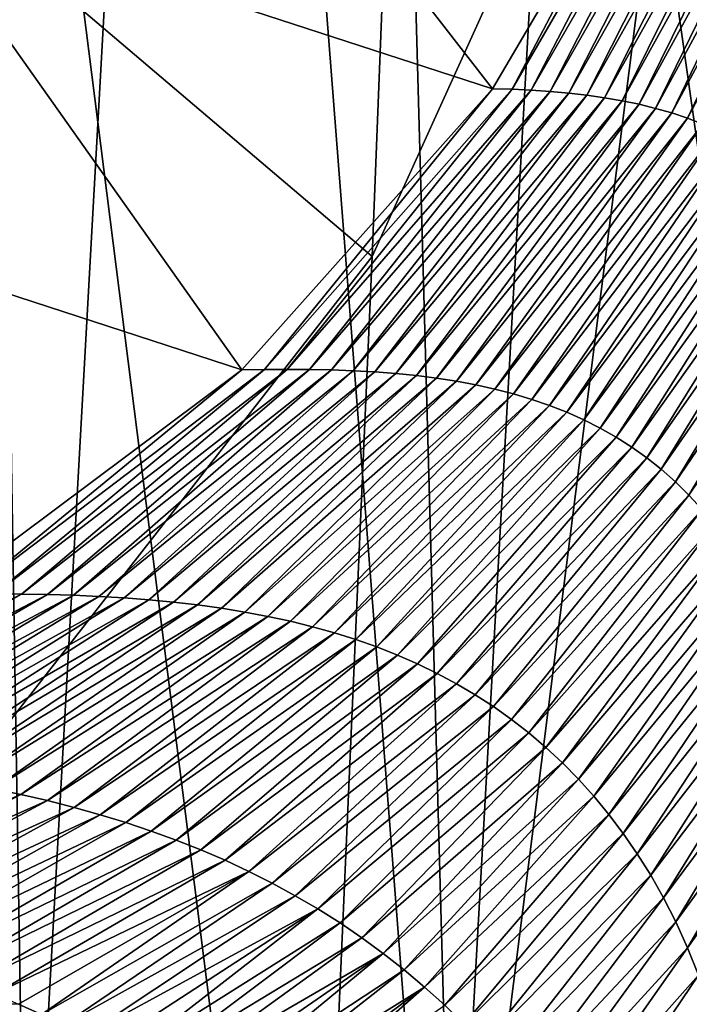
# Model space of a CAD drawing. Header units: millimetres. Extents: x 0 to 99, y -177 to 177.
# Tile 66 of 192: x 88.4 to 89.47, y -59.83 to -58.26. Entities that reach past the tile are written whole.
import ezdxf

# ---------------------------------------------------------------- set-up
doc = ezdxf.new("R2010")
doc.units = ezdxf.units.MM
doc.header["$LTSCALE"] = 26.699852
for name, color, linetype in [('11', 7, 'CONTINUOUS'), ('13', 7, 'CONTINUOUS'), ('15', 7, 'CONTINUOUS'), ('26', 7, 'CONTINUOUS'), ('28', 7, 'CONTINUOUS'), ('29', 7, 'CONTINUOUS')]:
    doc.layers.add(name, color=color, linetype=linetype)

msp = doc.modelspace()

# ---------------------------------------------------------------- linework, layer by layer
at = {"layer": '11', "color": 253, "linetype": 'Continuous', "true_color": 0x9ca8ab}
for points in [[(89.4745, -51.8963, 122.1391), (89.8176, -60.7925, 125.5003), (88.9357, -54.5598, 119.988), (89.4745, -51.8963, 122.1391)], [(88.9673, -58.6371, 218.5113), (90.5789, -55.0857, 216.9169), (89.1453, -54.097, 219.1768), (88.9673, -58.6371, 218.5113)], [(88.9357, -54.5598, 119.988), (89.1859, -63.6038, 122.9851), (88.3598, -57.0899, 117.6992), (88.9357, -54.5598, 119.988)], [(89.8176, -60.7925, 125.5003), (89.1859, -63.6038, 122.9851), (88.9357, -54.5598, 119.988), (89.8176, -60.7925, 125.5003)], [(90.2222, -62.9623, 215.6539), (90.5789, -55.0857, 216.9169), (88.7766, -62.9692, 217.7998), (90.2222, -62.9623, 215.6539)], [(88.7766, -62.9692, 217.7998), (90.5789, -55.0857, 216.9169), (88.9673, -58.6371, 218.5113), (88.7766, -62.9692, 217.7998)], [(88.3598, -57.0899, 117.6992), (88.5111, -66.2512, 120.3103), (87.7463, -59.4752, 115.2715), (88.3598, -57.0899, 117.6992)], [(89.1859, -63.6038, 122.9851), (88.5111, -66.2512, 120.3103), (88.3598, -57.0899, 117.6992), (89.1859, -63.6038, 122.9851)], [(88.5111, -66.2512, 120.3103), (87.7921, -68.7217, 117.4734), (87.7463, -59.4752, 115.2715), (88.5111, -66.2512, 120.3103)]]:
    msp.add_3dface(points, dxfattribs=at)
at = {"layer": '13', "color": 253, "linetype": 'Continuous', "true_color": 0x9ca8ab}
for points in [[(88.9673, -58.6371, 218.5113), (89.1453, -54.097, 219.1768), (86.1922, -56.2781, 222.2865), (88.9673, -58.6371, 218.5113)], [(88.9673, -58.6371, 218.5113), (86.1922, -56.2781, 222.2865), (85.9585, -62.4943, 221.3335), (88.9673, -58.6371, 218.5113)], [(88.7766, -62.9692, 217.7998), (88.9673, -58.6371, 218.5113), (85.9585, -62.4943, 221.3335), (88.7766, -62.9692, 217.7998)]]:
    msp.add_3dface(points, dxfattribs=at)
at = {"layer": '15', "color": 253, "linetype": 'Continuous', "true_color": 0x9ca8ab}
for points in [[(89.0833, -60.6692, 196.7386), (89.4562, -53.985, 198.1162), (89.9936, -53.4836, 193.8073), (89.0833, -60.6692, 196.7386)], [(89.61, -60.0926, 192.3471), (89.0833, -60.6692, 196.7386), (89.9936, -53.4836, 193.8073), (89.61, -60.0926, 192.3471)], [(89.0833, -60.6692, 196.7386), (88.6873, -55.58, 201.7703), (89.4562, -53.985, 198.1162), (89.0833, -60.6692, 196.7386)], [(88.3043, -62.4568, 200.401), (87.7758, -56.9954, 205.0187), (88.6873, -55.58, 201.7703), (88.3043, -62.4568, 200.401)], [(88.3043, -62.4568, 200.401), (88.6873, -55.58, 201.7703), (89.0833, -60.6692, 196.7386), (88.3043, -62.4568, 200.401)]]:
    msp.add_3dface(points, dxfattribs=at)
at = {"layer": '26', "color": 253, "linetype": 'Continuous', "true_color": 0x9ca8ab}
msp.add_3dface([(88.4025, -59.8318, 179.0958), (33.2517, -59.8345, -26.709), (88.4391, -59.8484, 179.3585), (88.4025, -59.8318, 179.0958)], dxfattribs=at)
at = {"layer": '28', "color": 253, "linetype": 'Continuous', "true_color": 0x9ca8ab}
for points in [[(89.1598, -58.3691, 171.5256), (89.1911, -58.37, 171.8592), (89.4557, -57.8653, 171.5211), (89.1598, -58.3691, 171.5256)], [(89.4898, -57.8545, 171.8568), (89.4557, -57.8653, 171.5211), (89.1911, -58.37, 171.8592), (89.4898, -57.8545, 171.8568)], [(89.2218, -58.3715, 172.1931), (89.4898, -57.8545, 171.8568), (89.1911, -58.37, 171.8592), (89.2218, -58.3715, 172.1931)], [(89.5164, -57.8594, 172.1926), (89.4898, -57.8545, 171.8568), (89.2218, -58.3715, 172.1931), (89.5164, -57.8594, 172.1926)], [(89.252, -58.3736, 172.5271), (89.5164, -57.8594, 172.1926), (89.2218, -58.3715, 172.1931), (89.252, -58.3736, 172.5271)], [(89.5423, -57.865, 172.5287), (89.5164, -57.8594, 172.1926), (89.252, -58.3736, 172.5271), (89.5423, -57.865, 172.5287)], [(89.2816, -58.3762, 172.8612), (89.5423, -57.865, 172.5287), (89.252, -58.3736, 172.5271), (89.2816, -58.3762, 172.8612)], [(89.5676, -57.8712, 172.8649), (89.5423, -57.865, 172.5287), (89.2816, -58.3762, 172.8612), (89.5676, -57.8712, 172.8649)], [(89.3106, -58.3796, 173.1955), (89.5676, -57.8712, 172.8649), (89.2816, -58.3762, 172.8612), (89.3106, -58.3796, 173.1955)], [(89.5923, -57.8782, 173.2012), (89.5676, -57.8712, 172.8649), (89.3106, -58.3796, 173.1955), (89.5923, -57.8782, 173.2012)], [(89.339, -58.3836, 173.5299), (89.5923, -57.8782, 173.2012), (89.3106, -58.3796, 173.1955), (89.339, -58.3836, 173.5299)], [(89.6163, -57.886, 173.5377), (89.5923, -57.8782, 173.2012), (89.339, -58.3836, 173.5299), (89.6163, -57.886, 173.5377)], [(89.3668, -58.3884, 173.8643), (89.6163, -57.886, 173.5377), (89.339, -58.3836, 173.5299), (89.3668, -58.3884, 173.8643)], [(89.6397, -57.8946, 173.8742), (89.6163, -57.886, 173.5377), (89.3668, -58.3884, 173.8643), (89.6397, -57.8946, 173.8742)], [(89.3939, -58.394, 174.1988), (89.6397, -57.8946, 173.8742), (89.3668, -58.3884, 173.8643), (89.3939, -58.394, 174.1988)], [(89.6624, -57.904, 174.2108), (89.6397, -57.8946, 173.8742), (89.3939, -58.394, 174.1988), (89.6624, -57.904, 174.2108)], [(89.4204, -58.4005, 174.5333), (89.6624, -57.904, 174.2108), (89.3939, -58.394, 174.1988), (89.4204, -58.4005, 174.5333)], [(89.6845, -57.9144, 174.5475), (89.6624, -57.904, 174.2108), (89.4204, -58.4005, 174.5333), (89.6845, -57.9144, 174.5475)], [(89.4462, -58.4079, 174.8679), (89.6845, -57.9144, 174.5475), (89.4204, -58.4005, 174.5333), (89.4462, -58.4079, 174.8679)], [(89.7059, -57.9258, 174.8842), (89.6845, -57.9144, 174.5475), (89.4462, -58.4079, 174.8679), (89.7059, -57.9258, 174.8842)], [(89.4713, -58.4163, 175.2024), (89.7059, -57.9258, 174.8842), (89.4462, -58.4079, 174.8679), (89.4713, -58.4163, 175.2024)], [(89.7265, -57.9383, 175.2209), (89.7059, -57.9258, 174.8842), (89.4713, -58.4163, 175.2024), (89.7265, -57.9383, 175.2209)], [(89.4958, -58.4257, 175.5369), (89.7265, -57.9383, 175.2209), (89.4713, -58.4163, 175.2024), (89.4958, -58.4257, 175.5369)], [(88.7952, -58.818, 171.8709), (89.1598, -58.3691, 171.5256), (88.7591, -58.8181, 171.5394), (88.7952, -58.818, 171.8709)], [(89.1911, -58.37, 171.8592), (89.1598, -58.3691, 171.5256), (88.7952, -58.818, 171.8709), (89.1911, -58.37, 171.8592)], [(88.8315, -58.8176, 172.2026), (89.1911, -58.37, 171.8592), (88.7952, -58.818, 171.8709), (88.8315, -58.8176, 172.2026)], [(89.2218, -58.3715, 172.1931), (89.1911, -58.37, 171.8592), (88.8315, -58.8176, 172.2026), (89.2218, -58.3715, 172.1931)], [(88.8674, -58.8177, 172.5343), (89.2218, -58.3715, 172.1931), (88.8315, -58.8176, 172.2026), (88.8674, -58.8177, 172.5343)], [(89.252, -58.3736, 172.5271), (89.2218, -58.3715, 172.1931), (88.8674, -58.8177, 172.5343), (89.252, -58.3736, 172.5271)], [(88.9027, -58.8184, 172.8663), (89.252, -58.3736, 172.5271), (88.8674, -58.8177, 172.5343), (88.9027, -58.8184, 172.8663)], [(89.2816, -58.3762, 172.8612), (89.252, -58.3736, 172.5271), (88.9027, -58.8184, 172.8663), (89.2816, -58.3762, 172.8612)], [(88.9374, -58.8197, 173.1983), (89.2816, -58.3762, 172.8612), (88.9027, -58.8184, 172.8663), (88.9374, -58.8197, 173.1983)], [(89.3106, -58.3796, 173.1955), (89.2816, -58.3762, 172.8612), (88.9374, -58.8197, 173.1983), (89.3106, -58.3796, 173.1955)], [(88.9716, -58.8216, 173.5304), (89.3106, -58.3796, 173.1955), (88.9374, -58.8197, 173.1983), (88.9716, -58.8216, 173.5304)], [(89.339, -58.3836, 173.5299), (89.3106, -58.3796, 173.1955), (88.9716, -58.8216, 173.5304), (89.339, -58.3836, 173.5299)], [(89.0051, -58.8242, 173.8625), (89.339, -58.3836, 173.5299), (88.9716, -58.8216, 173.5304), (89.0051, -58.8242, 173.8625)], [(89.3668, -58.3884, 173.8643), (89.339, -58.3836, 173.5299), (89.0051, -58.8242, 173.8625), (89.3668, -58.3884, 173.8643)], [(89.0381, -58.8275, 174.1947), (89.3668, -58.3884, 173.8643), (89.0051, -58.8242, 173.8625), (89.0381, -58.8275, 174.1947)], [(89.3939, -58.394, 174.1988), (89.3668, -58.3884, 173.8643), (89.0381, -58.8275, 174.1947), (89.3939, -58.394, 174.1988)], [(89.0705, -58.8316, 174.5269), (89.3939, -58.394, 174.1988), (89.0381, -58.8275, 174.1947), (89.0705, -58.8316, 174.5269)], [(89.4204, -58.4005, 174.5333), (89.3939, -58.394, 174.1988), (89.0705, -58.8316, 174.5269), (89.4204, -58.4005, 174.5333)], [(89.1022, -58.8365, 174.8592), (89.4204, -58.4005, 174.5333), (89.0705, -58.8316, 174.5269), (89.1022, -58.8365, 174.8592)], [(89.4462, -58.4079, 174.8679), (89.4204, -58.4005, 174.5333), (89.1022, -58.8365, 174.8592), (89.4462, -58.4079, 174.8679)], [(89.1333, -58.8424, 175.1914), (89.4462, -58.4079, 174.8679), (89.1022, -58.8365, 174.8592), (89.1333, -58.8424, 175.1914)], [(89.4713, -58.4163, 175.2024), (89.4462, -58.4079, 174.8679), (89.1333, -58.8424, 175.1914), (89.4713, -58.4163, 175.2024)], [(89.1637, -58.8491, 175.5235), (89.4713, -58.4163, 175.2024), (89.1333, -58.8424, 175.1914), (89.1637, -58.8491, 175.5235)], [(89.4958, -58.4257, 175.5369), (89.4713, -58.4163, 175.2024), (89.1637, -58.8491, 175.5235), (89.4958, -58.4257, 175.5369)], [(89.1935, -58.8568, 175.8556), (89.4958, -58.4257, 175.5369), (89.1637, -58.8491, 175.5235), (89.1935, -58.8568, 175.8556)], [(89.5195, -58.4362, 175.8714), (89.4958, -58.4257, 175.5369), (89.1935, -58.8568, 175.8556), (89.5195, -58.4362, 175.8714)], [(89.2226, -58.8655, 176.1876), (89.5195, -58.4362, 175.8714), (89.1935, -58.8568, 175.8556), (89.2226, -58.8655, 176.1876)], [(89.5426, -58.4477, 176.2058), (89.5195, -58.4362, 175.8714), (89.2226, -58.8655, 176.1876), (89.5426, -58.4477, 176.2058)], [(89.251, -58.8753, 176.5195), (89.5426, -58.4477, 176.2058), (89.2226, -58.8655, 176.1876), (89.251, -58.8753, 176.5195)], [(89.5649, -58.4605, 176.5401), (89.5426, -58.4477, 176.2058), (89.251, -58.8753, 176.5195), (89.5649, -58.4605, 176.5401)], [(89.2787, -58.8862, 176.8513), (89.5649, -58.4605, 176.5401), (89.251, -58.8753, 176.5195), (89.2787, -58.8862, 176.8513)], [(89.5864, -58.4744, 176.8743), (89.5649, -58.4605, 176.5401), (89.2787, -58.8862, 176.8513), (89.5864, -58.4744, 176.8743)], [(89.3057, -58.8983, 177.1829), (89.5864, -58.4744, 176.8743), (89.2787, -58.8862, 176.8513), (89.3057, -58.8983, 177.1829)], [(89.6073, -58.4896, 177.2083), (89.5864, -58.4744, 176.8743), (89.3057, -58.8983, 177.1829), (89.6073, -58.4896, 177.2083)], [(89.3319, -58.9115, 177.5143), (89.6073, -58.4896, 177.2083), (89.3057, -58.8983, 177.1829), (89.3319, -58.9115, 177.5143)], [(89.6273, -58.5062, 177.5422), (89.6073, -58.4896, 177.2083), (89.3319, -58.9115, 177.5143), (89.6273, -58.5062, 177.5422)], [(89.3575, -58.926, 177.8456), (89.6273, -58.5062, 177.5422), (89.3319, -58.9115, 177.5143), (89.3575, -58.926, 177.8456)], [(89.6466, -58.5241, 177.876), (89.6273, -58.5062, 177.5422), (89.3575, -58.926, 177.8456), (89.6466, -58.5241, 177.876)], [(89.3822, -58.9418, 178.1766), (89.6466, -58.5241, 177.876), (89.3575, -58.926, 177.8456), (89.3822, -58.9418, 178.1766)], [(89.6651, -58.5434, 178.2095), (89.6466, -58.5241, 177.876), (89.3822, -58.9418, 178.1766), (89.6651, -58.5434, 178.2095)], [(89.4063, -58.9588, 178.5074), (89.6651, -58.5434, 178.2095), (89.3822, -58.9418, 178.1766), (89.4063, -58.9588, 178.5074)], [(89.6828, -58.5641, 178.5428), (89.6651, -58.5434, 178.2095), (89.4063, -58.9588, 178.5074), (89.6828, -58.5641, 178.5428)], [(89.4295, -58.9773, 178.8379), (89.6828, -58.5641, 178.5428), (89.4063, -58.9588, 178.5074), (89.4295, -58.9773, 178.8379)], [(89.6997, -58.5864, 178.8758), (89.6828, -58.5641, 178.5428), (89.4295, -58.9773, 178.8379), (89.6997, -58.5864, 178.8758)], [(89.452, -58.9972, 179.1681), (89.6997, -58.5864, 178.8758), (89.4295, -58.9773, 178.8379), (89.452, -58.9972, 179.1681)], [(89.7158, -58.6102, 179.2086), (89.6997, -58.5864, 178.8758), (89.452, -58.9972, 179.1681), (89.7158, -58.6102, 179.2086)], [(89.4737, -59.0185, 179.4979), (89.7158, -58.6102, 179.2086), (89.452, -58.9972, 179.1681), (89.4737, -59.0185, 179.4979)], [(89.7311, -58.6356, 179.541), (89.7158, -58.6102, 179.2086), (89.4737, -59.0185, 179.4979), (89.7311, -58.6356, 179.541)], [(89.4946, -59.0414, 179.8275), (89.7311, -58.6356, 179.541), (89.4737, -59.0185, 179.4979), (89.4946, -59.0414, 179.8275)], [(88.322, -59.1768, 171.8912), (88.7591, -58.8181, 171.5394), (88.2794, -59.177, 171.562), (88.322, -59.1768, 171.8912)], [(88.7952, -58.818, 171.8709), (88.7591, -58.8181, 171.5394), (88.322, -59.1768, 171.8912), (88.7952, -58.818, 171.8709)], [(88.3648, -59.1765, 172.2206), (88.7952, -58.818, 171.8709), (88.322, -59.1768, 171.8912), (88.3648, -59.1765, 172.2206)], [(88.8315, -58.8176, 172.2026), (88.7952, -58.818, 171.8709), (88.3648, -59.1765, 172.2206), (88.8315, -58.8176, 172.2026)], [(88.4071, -59.1767, 172.5501), (88.8315, -58.8176, 172.2026), (88.3648, -59.1765, 172.2206), (88.4071, -59.1767, 172.5501)], [(88.8674, -58.8177, 172.5343), (88.8315, -58.8176, 172.2026), (88.4071, -59.1767, 172.5501), (88.8674, -58.8177, 172.5343)], [(88.4489, -59.1774, 172.8797), (88.8674, -58.8177, 172.5343), (88.4071, -59.1767, 172.5501), (88.4489, -59.1774, 172.8797)], [(88.9027, -58.8184, 172.8663), (88.8674, -58.8177, 172.5343), (88.4489, -59.1774, 172.8797), (88.9027, -58.8184, 172.8663)], [(88.4902, -59.1786, 173.2094), (88.9027, -58.8184, 172.8663), (88.4489, -59.1774, 172.8797), (88.4902, -59.1786, 173.2094)], [(88.9374, -58.8197, 173.1983), (88.9027, -58.8184, 172.8663), (88.4902, -59.1786, 173.2094), (88.9374, -58.8197, 173.1983)], [(88.5309, -59.1804, 173.5392), (88.9374, -58.8197, 173.1983), (88.4902, -59.1786, 173.2094), (88.5309, -59.1804, 173.5392)], [(88.9716, -58.8216, 173.5304), (88.9374, -58.8197, 173.1983), (88.5309, -59.1804, 173.5392), (88.9716, -58.8216, 173.5304)], [(88.5712, -59.1827, 173.869), (88.9716, -58.8216, 173.5304), (88.5309, -59.1804, 173.5392), (88.5712, -59.1827, 173.869)], [(89.0051, -58.8242, 173.8625), (88.9716, -58.8216, 173.5304), (88.5712, -59.1827, 173.869), (89.0051, -58.8242, 173.8625)], [(88.6108, -59.1858, 174.1988), (89.0051, -58.8242, 173.8625), (88.5712, -59.1827, 173.869), (88.6108, -59.1858, 174.1988)], [(89.0381, -58.8275, 174.1947), (89.0051, -58.8242, 173.8625), (88.6108, -59.1858, 174.1988), (89.0381, -58.8275, 174.1947)], [(88.65, -59.1895, 174.5286), (89.0381, -58.8275, 174.1947), (88.6108, -59.1858, 174.1988), (88.65, -59.1895, 174.5286)], [(89.0705, -58.8316, 174.5269), (89.0381, -58.8275, 174.1947), (88.65, -59.1895, 174.5286), (89.0705, -58.8316, 174.5269)], [(88.6885, -59.194, 174.8584), (89.0705, -58.8316, 174.5269), (88.65, -59.1895, 174.5286), (88.6885, -59.194, 174.8584)], [(89.1022, -58.8365, 174.8592), (89.0705, -58.8316, 174.5269), (88.6885, -59.194, 174.8584), (89.1022, -58.8365, 174.8592)], [(88.7265, -59.1992, 175.1882), (89.1022, -58.8365, 174.8592), (88.6885, -59.194, 174.8584), (88.7265, -59.1992, 175.1882)], [(89.1333, -58.8424, 175.1914), (89.1022, -58.8365, 174.8592), (88.7265, -59.1992, 175.1882), (89.1333, -58.8424, 175.1914)], [(88.7639, -59.2053, 175.5179), (89.1333, -58.8424, 175.1914), (88.7265, -59.1992, 175.1882), (88.7639, -59.2053, 175.5179)], [(89.1637, -58.8491, 175.5235), (89.1333, -58.8424, 175.1914), (88.7639, -59.2053, 175.5179), (89.1637, -58.8491, 175.5235)], [(88.8006, -59.2122, 175.8475), (89.1637, -58.8491, 175.5235), (88.7639, -59.2053, 175.5179), (88.8006, -59.2122, 175.8475)], [(89.1935, -58.8568, 175.8556), (89.1637, -58.8491, 175.5235), (88.8006, -59.2122, 175.8475), (89.1935, -58.8568, 175.8556)], [(88.8368, -59.22, 176.177), (89.1935, -58.8568, 175.8556), (88.8006, -59.2122, 175.8475), (88.8368, -59.22, 176.177)], [(89.2226, -58.8655, 176.1876), (89.1935, -58.8568, 175.8556), (88.8368, -59.22, 176.177), (89.2226, -58.8655, 176.1876)], [(88.8723, -59.2288, 176.5064), (89.2226, -58.8655, 176.1876), (88.8368, -59.22, 176.177), (88.8723, -59.2288, 176.5064)], [(89.251, -58.8753, 176.5195), (89.2226, -58.8655, 176.1876), (88.8723, -59.2288, 176.5064), (89.251, -58.8753, 176.5195)], [(88.9072, -59.2385, 176.8356), (89.251, -58.8753, 176.5195), (88.8723, -59.2288, 176.5064), (88.9072, -59.2385, 176.8356)], [(89.2787, -58.8862, 176.8513), (89.251, -58.8753, 176.5195), (88.9072, -59.2385, 176.8356), (89.2787, -58.8862, 176.8513)], [(88.9414, -59.2492, 177.1647), (89.2787, -58.8862, 176.8513), (88.9072, -59.2385, 176.8356), (88.9414, -59.2492, 177.1647)], [(89.3057, -58.8983, 177.1829), (89.2787, -58.8862, 176.8513), (88.9414, -59.2492, 177.1647), (89.3057, -58.8983, 177.1829)], [(88.9749, -59.2611, 177.4936), (89.3057, -58.8983, 177.1829), (88.9414, -59.2492, 177.1647), (88.9749, -59.2611, 177.4936)], [(89.3319, -58.9115, 177.5143), (89.3057, -58.8983, 177.1829), (88.9749, -59.2611, 177.4936), (89.3319, -58.9115, 177.5143)], [(89.0078, -59.274, 177.8222), (89.3319, -58.9115, 177.5143), (88.9749, -59.2611, 177.4936), (89.0078, -59.274, 177.8222)], [(89.3575, -58.926, 177.8456), (89.3319, -58.9115, 177.5143), (89.0078, -59.274, 177.8222), (89.3575, -58.926, 177.8456)], [(89.04, -59.2881, 178.1506), (89.3575, -58.926, 177.8456), (89.0078, -59.274, 177.8222), (89.04, -59.2881, 178.1506)], [(89.3822, -58.9418, 178.1766), (89.3575, -58.926, 177.8456), (89.04, -59.2881, 178.1506), (89.3822, -58.9418, 178.1766)], [(89.0714, -59.3033, 178.4788), (89.3822, -58.9418, 178.1766), (89.04, -59.2881, 178.1506), (89.0714, -59.3033, 178.4788)], [(89.4063, -58.9588, 178.5074), (89.3822, -58.9418, 178.1766), (89.0714, -59.3033, 178.4788), (89.4063, -58.9588, 178.5074)], [(89.1022, -59.3198, 178.8067), (89.4063, -58.9588, 178.5074), (89.0714, -59.3033, 178.4788), (89.1022, -59.3198, 178.8067)], [(89.4295, -58.9773, 178.8379), (89.4063, -58.9588, 178.5074), (89.1022, -59.3198, 178.8067), (89.4295, -58.9773, 178.8379)], [(89.1323, -59.3375, 179.1342), (89.4295, -58.9773, 178.8379), (89.1022, -59.3198, 178.8067), (89.1323, -59.3375, 179.1342)], [(89.452, -58.9972, 179.1681), (89.4295, -58.9773, 178.8379), (89.1323, -59.3375, 179.1342), (89.452, -58.9972, 179.1681)], [(89.1616, -59.3565, 179.4614), (89.452, -58.9972, 179.1681), (89.1323, -59.3375, 179.1342), (89.1616, -59.3565, 179.4614)], [(89.4737, -59.0185, 179.4979), (89.452, -58.9972, 179.1681), (89.1616, -59.3565, 179.4614), (89.4737, -59.0185, 179.4979)], [(89.1902, -59.3769, 179.7883), (89.4737, -59.0185, 179.4979), (89.1616, -59.3565, 179.4614), (89.1902, -59.3769, 179.7883)], [(89.4946, -59.0414, 179.8275), (89.4737, -59.0185, 179.4979), (89.1902, -59.3769, 179.7883), (89.4946, -59.0414, 179.8275)], [(89.218, -59.3986, 180.1148), (89.4946, -59.0414, 179.8275), (89.1902, -59.3769, 179.7883), (89.218, -59.3986, 180.1148)], [(89.5147, -59.0657, 180.1568), (89.4946, -59.0414, 179.8275), (89.218, -59.3986, 180.1148), (89.5147, -59.0657, 180.1568)], [(89.2451, -59.4218, 180.4411), (89.5147, -59.0657, 180.1568), (89.218, -59.3986, 180.1148), (89.2451, -59.4218, 180.4411)], [(89.534, -59.0916, 180.4857), (89.5147, -59.0657, 180.1568), (89.2451, -59.4218, 180.4411), (89.534, -59.0916, 180.4857)], [(89.2714, -59.4463, 180.767), (89.534, -59.0916, 180.4857), (89.2451, -59.4218, 180.4411), (89.2714, -59.4463, 180.767)], [(89.5525, -59.1191, 180.8144), (89.534, -59.0916, 180.4857), (89.2714, -59.4463, 180.767), (89.5525, -59.1191, 180.8144)], [(89.297, -59.4723, 181.0926), (89.5525, -59.1191, 180.8144), (89.2714, -59.4463, 180.767), (89.297, -59.4723, 181.0926)], [(89.5701, -59.1483, 181.1428), (89.5525, -59.1191, 180.8144), (89.297, -59.4723, 181.0926), (89.5701, -59.1483, 181.1428)], [(89.3217, -59.4998, 181.4179), (89.5701, -59.1483, 181.1428), (89.297, -59.4723, 181.0926), (89.3217, -59.4998, 181.4179)], [(89.5868, -59.179, 181.471), (89.5701, -59.1483, 181.1428), (89.3217, -59.4998, 181.4179), (89.5868, -59.179, 181.471)], [(88.4071, -59.1767, 172.5501), (88.3648, -59.1765, 172.2206), (87.9018, -59.4336, 172.5731), (88.4071, -59.1767, 172.5501)], [(87.95, -59.4365, 172.9005), (88.4071, -59.1767, 172.5501), (87.9018, -59.4336, 172.5731), (87.95, -59.4365, 172.9005)], [(88.4489, -59.1774, 172.8797), (88.4071, -59.1767, 172.5501), (87.95, -59.4365, 172.9005), (88.4489, -59.1774, 172.8797)], [(87.9977, -59.4399, 173.2279), (88.4489, -59.1774, 172.8797), (87.95, -59.4365, 172.9005), (87.9977, -59.4399, 173.2279)], [(88.4902, -59.1786, 173.2094), (88.4489, -59.1774, 172.8797), (87.9977, -59.4399, 173.2279), (88.4902, -59.1786, 173.2094)], [(88.045, -59.4437, 173.5554), (88.4902, -59.1786, 173.2094), (87.9977, -59.4399, 173.2279), (88.045, -59.4437, 173.5554)], [(88.5309, -59.1804, 173.5392), (88.4902, -59.1786, 173.2094), (88.045, -59.4437, 173.5554), (88.5309, -59.1804, 173.5392)], [(88.0919, -59.4481, 173.8829), (88.5309, -59.1804, 173.5392), (88.045, -59.4437, 173.5554), (88.0919, -59.4481, 173.8829)], [(88.5712, -59.1827, 173.869), (88.5309, -59.1804, 173.5392), (88.0919, -59.4481, 173.8829), (88.5712, -59.1827, 173.869)], [(88.1383, -59.4531, 174.2104), (88.5712, -59.1827, 173.869), (88.0919, -59.4481, 173.8829), (88.1383, -59.4531, 174.2104)], [(88.6108, -59.1858, 174.1988), (88.5712, -59.1827, 173.869), (88.1383, -59.4531, 174.2104), (88.6108, -59.1858, 174.1988)], [(88.1841, -59.4587, 174.5379), (88.6108, -59.1858, 174.1988), (88.1383, -59.4531, 174.2104), (88.1841, -59.4587, 174.5379)], [(88.65, -59.1895, 174.5286), (88.6108, -59.1858, 174.1988), (88.1841, -59.4587, 174.5379), (88.65, -59.1895, 174.5286)], [(89.3457, -59.5287, 181.743), (89.5868, -59.179, 181.471), (89.3217, -59.4998, 181.4179), (89.3457, -59.5287, 181.743)], [(89.6027, -59.2115, 181.7989), (89.5868, -59.179, 181.471), (89.3457, -59.5287, 181.743), (89.6027, -59.2115, 181.7989)], [(88.2296, -59.4649, 174.8653), (88.65, -59.1895, 174.5286), (88.1841, -59.4587, 174.5379), (88.2296, -59.4649, 174.8653)], [(88.6885, -59.194, 174.8584), (88.65, -59.1895, 174.5286), (88.2296, -59.4649, 174.8653), (88.6885, -59.194, 174.8584)], [(88.2745, -59.4718, 175.1927), (88.6885, -59.194, 174.8584), (88.2296, -59.4649, 174.8653), (88.2745, -59.4718, 175.1927)], [(88.7265, -59.1992, 175.1882), (88.6885, -59.194, 174.8584), (88.2745, -59.4718, 175.1927), (88.7265, -59.1992, 175.1882)], [(88.3189, -59.4794, 175.5199), (88.7265, -59.1992, 175.1882), (88.2745, -59.4718, 175.1927), (88.3189, -59.4794, 175.5199)], [(88.7639, -59.2053, 175.5179), (88.7265, -59.1992, 175.1882), (88.3189, -59.4794, 175.5199), (88.7639, -59.2053, 175.5179)], [(88.3627, -59.4877, 175.8471), (88.7639, -59.2053, 175.5179), (88.3189, -59.4794, 175.5199), (88.3627, -59.4877, 175.8471)], [(88.8006, -59.2122, 175.8475), (88.7639, -59.2053, 175.5179), (88.3627, -59.4877, 175.8471), (88.8006, -59.2122, 175.8475)], [(88.4061, -59.4968, 176.1741), (88.8006, -59.2122, 175.8475), (88.3627, -59.4877, 175.8471), (88.4061, -59.4968, 176.1741)], [(88.8368, -59.22, 176.177), (88.8006, -59.2122, 175.8475), (88.4061, -59.4968, 176.1741), (88.8368, -59.22, 176.177)], [(89.3688, -59.5592, 182.0678), (89.6027, -59.2115, 181.7989), (89.3457, -59.5287, 181.743), (89.3688, -59.5592, 182.0678)], [(89.6178, -59.2457, 182.1266), (89.6027, -59.2115, 181.7989), (89.3688, -59.5592, 182.0678), (89.6178, -59.2457, 182.1266)], [(88.4489, -59.5067, 176.501), (88.8368, -59.22, 176.177), (88.4061, -59.4968, 176.1741), (88.4489, -59.5067, 176.501)], [(88.8723, -59.2288, 176.5064), (88.8368, -59.22, 176.177), (88.4489, -59.5067, 176.501), (88.8723, -59.2288, 176.5064)], [(88.4911, -59.5175, 176.8277), (88.8723, -59.2288, 176.5064), (88.4489, -59.5067, 176.501), (88.4911, -59.5175, 176.8277)], [(88.9072, -59.2385, 176.8356), (88.8723, -59.2288, 176.5064), (88.4911, -59.5175, 176.8277), (88.9072, -59.2385, 176.8356)], [(88.5328, -59.5292, 177.1543), (88.9072, -59.2385, 176.8356), (88.4911, -59.5175, 176.8277), (88.5328, -59.5292, 177.1543)], [(88.9414, -59.2492, 177.1647), (88.9072, -59.2385, 176.8356), (88.5328, -59.5292, 177.1543), (88.9414, -59.2492, 177.1647)], [(88.5739, -59.5418, 177.4806), (88.9414, -59.2492, 177.1647), (88.5328, -59.5292, 177.1543), (88.5739, -59.5418, 177.4806)], [(88.9749, -59.2611, 177.4936), (88.9414, -59.2492, 177.1647), (88.5739, -59.5418, 177.4806), (88.9749, -59.2611, 177.4936)], [(89.3911, -59.5915, 182.3922), (89.6178, -59.2457, 182.1266), (89.3688, -59.5592, 182.0678), (89.3911, -59.5915, 182.3922)], [(89.6319, -59.2818, 182.4538), (89.6178, -59.2457, 182.1266), (89.3911, -59.5915, 182.3922), (89.6319, -59.2818, 182.4538)], [(88.6144, -59.5553, 177.8067), (88.9749, -59.2611, 177.4936), (88.5739, -59.5418, 177.4806), (88.6144, -59.5553, 177.8067)], [(89.0078, -59.274, 177.8222), (88.9749, -59.2611, 177.4936), (88.6144, -59.5553, 177.8067), (89.0078, -59.274, 177.8222)], [(88.6544, -59.5698, 178.1325), (89.0078, -59.274, 177.8222), (88.6144, -59.5553, 177.8067), (88.6544, -59.5698, 178.1325)], [(89.04, -59.2881, 178.1506), (89.0078, -59.274, 177.8222), (88.6544, -59.5698, 178.1325), (89.04, -59.2881, 178.1506)], [(88.6937, -59.5854, 178.458), (89.04, -59.2881, 178.1506), (88.6544, -59.5698, 178.1325), (88.6937, -59.5854, 178.458)], [(89.0714, -59.3033, 178.4788), (89.04, -59.2881, 178.1506), (88.6937, -59.5854, 178.458), (89.0714, -59.3033, 178.4788)], [(89.4126, -59.6257, 182.716), (89.6319, -59.2818, 182.4538), (89.3911, -59.5915, 182.3922), (89.4126, -59.6257, 182.716)], [(89.6451, -59.32, 182.7806), (89.6319, -59.2818, 182.4538), (89.4126, -59.6257, 182.716), (89.6451, -59.32, 182.7806)], [(88.7324, -59.602, 178.7832), (89.0714, -59.3033, 178.4788), (88.6937, -59.5854, 178.458), (88.7324, -59.602, 178.7832)], [(89.1022, -59.3198, 178.8067), (89.0714, -59.3033, 178.4788), (88.7324, -59.602, 178.7832), (89.1022, -59.3198, 178.8067)], [(88.7705, -59.6198, 179.1081), (89.1022, -59.3198, 178.8067), (88.7324, -59.602, 178.7832), (88.7705, -59.6198, 179.1081)], [(89.1323, -59.3375, 179.1342), (89.1022, -59.3198, 178.8067), (88.7705, -59.6198, 179.1081), (89.1323, -59.3375, 179.1342)], [(89.4331, -59.662, 183.0391), (89.6451, -59.32, 182.7806), (89.4126, -59.6257, 182.716), (89.4331, -59.662, 183.0391)], [(89.6574, -59.3607, 183.1066), (89.6451, -59.32, 182.7806), (89.4331, -59.662, 183.0391), (89.6574, -59.3607, 183.1066)], [(88.8079, -59.6386, 179.4326), (89.1323, -59.3375, 179.1342), (88.7705, -59.6198, 179.1081), (88.8079, -59.6386, 179.4326)], [(89.1616, -59.3565, 179.4614), (89.1323, -59.3375, 179.1342), (88.8079, -59.6386, 179.4326), (89.1616, -59.3565, 179.4614)], [(88.8447, -59.6586, 179.7567), (89.1616, -59.3565, 179.4614), (88.8079, -59.6386, 179.4326), (88.8447, -59.6586, 179.7567)], [(89.1902, -59.3769, 179.7883), (89.1616, -59.3565, 179.4614), (88.8447, -59.6586, 179.7567), (89.1902, -59.3769, 179.7883)], [(89.4527, -59.7006, 183.3613), (89.6574, -59.3607, 183.1066), (89.4331, -59.662, 183.0391), (89.4527, -59.7006, 183.3613)], [(89.6687, -59.4039, 183.4318), (89.6574, -59.3607, 183.1066), (89.4527, -59.7006, 183.3613), (89.6687, -59.4039, 183.4318)], [(88.8808, -59.6798, 180.0805), (89.1902, -59.3769, 179.7883), (88.8447, -59.6586, 179.7567), (88.8808, -59.6798, 180.0805)], [(89.218, -59.3986, 180.1148), (89.1902, -59.3769, 179.7883), (88.8808, -59.6798, 180.0805), (89.218, -59.3986, 180.1148)], [(88.9163, -59.7022, 180.4039), (89.218, -59.3986, 180.1148), (88.8808, -59.6798, 180.0805), (88.9163, -59.7022, 180.4039)], [(89.2451, -59.4218, 180.4411), (89.218, -59.3986, 180.1148), (88.9163, -59.7022, 180.4039), (89.2451, -59.4218, 180.4411)], [(89.4714, -59.7418, 183.6825), (89.6687, -59.4039, 183.4318), (89.4527, -59.7006, 183.3613), (89.4714, -59.7418, 183.6825)], [(89.6789, -59.4499, 183.756), (89.6687, -59.4039, 183.4318), (89.4714, -59.7418, 183.6825), (89.6789, -59.4499, 183.756)], [(88.9511, -59.7259, 180.727), (89.2451, -59.4218, 180.4411), (88.9163, -59.7022, 180.4039), (88.9511, -59.7259, 180.727)], [(89.2714, -59.4463, 180.767), (89.2451, -59.4218, 180.4411), (88.9511, -59.7259, 180.727), (89.2714, -59.4463, 180.767)], [(88.9852, -59.7508, 181.0497), (89.2714, -59.4463, 180.767), (88.9511, -59.7259, 180.727), (88.9852, -59.7508, 181.0497)], [(89.297, -59.4723, 181.0926), (89.2714, -59.4463, 180.767), (88.9852, -59.7508, 181.0497), (89.297, -59.4723, 181.0926)], [(89.4891, -59.7856, 184.0025), (89.6789, -59.4499, 183.756), (89.4714, -59.7418, 183.6825), (89.4891, -59.7856, 184.0025)], [(89.0186, -59.777, 181.3722), (89.297, -59.4723, 181.0926), (88.9852, -59.7508, 181.0497), (89.0186, -59.777, 181.3722)], [(89.3217, -59.4998, 181.4179), (89.297, -59.4723, 181.0926), (89.0186, -59.777, 181.3722), (89.3217, -59.4998, 181.4179)], [(87.9678, -59.6848, 176.126), (88.4061, -59.4968, 176.1741), (88.3627, -59.4877, 175.8471), (87.9678, -59.6848, 176.126)], [(87.9678, -59.6848, 176.126), (88.0175, -59.6979, 176.453), (88.4061, -59.4968, 176.1741), (87.9678, -59.6848, 176.126)], [(88.0175, -59.6979, 176.453), (88.4489, -59.5067, 176.501), (88.4061, -59.4968, 176.1741), (88.0175, -59.6979, 176.453)], [(89.0513, -59.8045, 181.6943), (89.3217, -59.4998, 181.4179), (89.0186, -59.777, 181.3722), (89.0513, -59.8045, 181.6943)], [(89.3457, -59.5287, 181.743), (89.3217, -59.4998, 181.4179), (89.0513, -59.8045, 181.6943), (89.3457, -59.5287, 181.743)], [(88.0175, -59.6979, 176.453), (88.0657, -59.7113, 176.773), (88.4489, -59.5067, 176.501), (88.0175, -59.6979, 176.453)], [(88.0657, -59.7113, 176.773), (88.4911, -59.5175, 176.8277), (88.4489, -59.5067, 176.501), (88.0657, -59.7113, 176.773)], [(88.0657, -59.7113, 176.773), (88.1124, -59.7252, 177.0858), (88.4911, -59.5175, 176.8277), (88.0657, -59.7113, 176.773)], [(88.1124, -59.7252, 177.0858), (88.5328, -59.5292, 177.1543), (88.4911, -59.5175, 176.8277), (88.1124, -59.7252, 177.0858)], [(88.1124, -59.7252, 177.0858), (88.1577, -59.7394, 177.3919), (88.5328, -59.5292, 177.1543), (88.1124, -59.7252, 177.0858)], [(88.1577, -59.7394, 177.3919), (88.5739, -59.5418, 177.4806), (88.5328, -59.5292, 177.1543), (88.1577, -59.7394, 177.3919)], [(89.0834, -59.8334, 182.0161), (89.3457, -59.5287, 181.743), (89.0513, -59.8045, 181.6943), (89.0834, -59.8334, 182.0161)], [(89.3688, -59.5592, 182.0678), (89.3457, -59.5287, 181.743), (89.0834, -59.8334, 182.0161), (89.3688, -59.5592, 182.0678)], [(88.1577, -59.7394, 177.3919), (88.2017, -59.754, 177.6917), (88.5739, -59.5418, 177.4806), (88.1577, -59.7394, 177.3919)], [(88.2017, -59.754, 177.6917), (88.6144, -59.5553, 177.8067), (88.5739, -59.5418, 177.4806), (88.2017, -59.754, 177.6917)], [(88.2017, -59.754, 177.6917), (88.2443, -59.7689, 177.9851), (88.6144, -59.5553, 177.8067), (88.2017, -59.754, 177.6917)], [(88.2443, -59.7689, 177.9851), (88.6544, -59.5698, 178.1325), (88.6144, -59.5553, 177.8067), (88.2443, -59.7689, 177.9851)], [(89.1146, -59.8638, 182.3374), (89.3688, -59.5592, 182.0678), (89.0834, -59.8334, 182.0161), (89.1146, -59.8638, 182.3374)], [(89.3911, -59.5915, 182.3922), (89.3688, -59.5592, 182.0678), (89.1146, -59.8638, 182.3374), (89.3911, -59.5915, 182.3922)], [(88.2443, -59.7689, 177.9851), (88.2857, -59.7841, 178.2719), (88.6544, -59.5698, 178.1325), (88.2443, -59.7689, 177.9851)], [(88.2857, -59.7841, 178.2719), (88.6937, -59.5854, 178.458), (88.6544, -59.5698, 178.1325), (88.2857, -59.7841, 178.2719)], [(88.2857, -59.7841, 178.2719), (88.3257, -59.7997, 178.5523), (88.6937, -59.5854, 178.458), (88.2857, -59.7841, 178.2719)], [(88.3257, -59.7997, 178.5523), (88.7324, -59.602, 178.7832), (88.6937, -59.5854, 178.458), (88.3257, -59.7997, 178.5523)], [(89.1452, -59.8959, 182.6582), (89.3911, -59.5915, 182.3922), (89.1146, -59.8638, 182.3374), (89.1452, -59.8959, 182.6582)], [(89.4126, -59.6257, 182.716), (89.3911, -59.5915, 182.3922), (89.1452, -59.8959, 182.6582), (89.4126, -59.6257, 182.716)], [(88.3257, -59.7997, 178.5523), (88.3647, -59.8156, 178.8269), (88.7324, -59.602, 178.7832), (88.3257, -59.7997, 178.5523)], [(88.3647, -59.8156, 178.8269), (88.7705, -59.6198, 179.1081), (88.7324, -59.602, 178.7832), (88.3647, -59.8156, 178.8269)], [(88.3647, -59.8156, 178.8269), (88.4025, -59.8318, 179.0958), (88.7705, -59.6198, 179.1081), (88.3647, -59.8156, 178.8269)], [(88.4025, -59.8318, 179.0958), (88.4391, -59.8484, 179.3585), (88.7705, -59.6198, 179.1081), (88.4025, -59.8318, 179.0958)], [(88.4391, -59.8484, 179.3585), (88.8079, -59.6386, 179.4326), (88.7705, -59.6198, 179.1081), (88.4391, -59.8484, 179.3585)], [(89.1749, -59.9298, 182.9781), (89.4126, -59.6257, 182.716), (89.1452, -59.8959, 182.6582), (89.1749, -59.9298, 182.9781)], [(89.4331, -59.662, 183.0391), (89.4126, -59.6257, 182.716), (89.1749, -59.9298, 182.9781), (89.4331, -59.662, 183.0391)], [(88.4391, -59.8484, 179.3585), (88.4745, -59.8651, 179.6153), (88.8079, -59.6386, 179.4326), (88.4391, -59.8484, 179.3585)], [(88.4745, -59.8651, 179.6153), (88.8447, -59.6586, 179.7567), (88.8079, -59.6386, 179.4326), (88.4745, -59.8651, 179.6153)], [(88.4745, -59.8651, 179.6153), (88.509, -59.8822, 179.8667), (88.8447, -59.6586, 179.7567), (88.4745, -59.8651, 179.6153)], [(88.509, -59.8822, 179.8667), (88.8808, -59.6798, 180.0805), (88.8447, -59.6586, 179.7567), (88.509, -59.8822, 179.8667)], [(89.2038, -59.9657, 183.2972), (89.4331, -59.662, 183.0391), (89.1749, -59.9298, 182.9781), (89.2038, -59.9657, 183.2972)], [(89.4527, -59.7006, 183.3613), (89.4331, -59.662, 183.0391), (89.2038, -59.9657, 183.2972), (89.4527, -59.7006, 183.3613)], [(88.509, -59.8822, 179.8667), (88.5425, -59.8995, 180.113), (88.8808, -59.6798, 180.0805), (88.509, -59.8822, 179.8667)], [(88.5425, -59.8995, 180.113), (88.575, -59.917, 180.3536), (88.8808, -59.6798, 180.0805), (88.5425, -59.8995, 180.113)], [(88.575, -59.917, 180.3536), (88.9163, -59.7022, 180.4039), (88.8808, -59.6798, 180.0805), (88.575, -59.917, 180.3536)], [(88.575, -59.917, 180.3536), (88.6065, -59.9348, 180.5889), (88.9163, -59.7022, 180.4039), (88.575, -59.917, 180.3536)], [(88.6065, -59.9348, 180.5889), (88.9511, -59.7259, 180.727), (88.9163, -59.7022, 180.4039), (88.6065, -59.9348, 180.5889)], [(89.2318, -60.0039, 183.6152), (89.4527, -59.7006, 183.3613), (89.2038, -59.9657, 183.2972), (89.2318, -60.0039, 183.6152)], [(89.4714, -59.7418, 183.6825), (89.4527, -59.7006, 183.3613), (89.2318, -60.0039, 183.6152), (89.4714, -59.7418, 183.6825)], [(88.6065, -59.9348, 180.5889), (88.6371, -59.9528, 180.8192), (88.9511, -59.7259, 180.727), (88.6065, -59.9348, 180.5889)], [(88.6371, -59.9528, 180.8192), (88.9852, -59.7508, 181.0497), (88.9511, -59.7259, 180.727), (88.6371, -59.9528, 180.8192)], [(88.6371, -59.9528, 180.8192), (88.6669, -59.971, 181.0448), (88.9852, -59.7508, 181.0497), (88.6371, -59.9528, 180.8192)], [(88.6669, -59.971, 181.0448), (88.6958, -59.9894, 181.2655), (88.9852, -59.7508, 181.0497), (88.6669, -59.971, 181.0448)], [(88.6958, -59.9894, 181.2655), (89.0186, -59.777, 181.3722), (88.9852, -59.7508, 181.0497), (88.6958, -59.9894, 181.2655)], [(89.259, -60.0444, 183.932), (89.4714, -59.7418, 183.6825), (89.2318, -60.0039, 183.6152), (89.259, -60.0444, 183.932)], [(89.4891, -59.7856, 184.0025), (89.4714, -59.7418, 183.6825), (89.259, -60.0444, 183.932), (89.4891, -59.7856, 184.0025)], [(88.6958, -59.9894, 181.2655), (88.7239, -60.008, 181.4812), (89.0186, -59.777, 181.3722), (88.6958, -59.9894, 181.2655)], [(88.7239, -60.008, 181.4812), (89.0513, -59.8045, 181.6943), (89.0186, -59.777, 181.3722), (88.7239, -60.008, 181.4812)], [(89.2852, -60.0875, 184.2475), (89.4891, -59.7856, 184.0025), (89.259, -60.0444, 183.932), (89.2852, -60.0875, 184.2475)], [(89.5058, -59.8324, 184.3211), (89.4891, -59.7856, 184.0025), (89.2852, -60.0875, 184.2475), (89.5058, -59.8324, 184.3211)], [(88.7239, -60.008, 181.4812), (88.7511, -60.0268, 181.6924), (89.0513, -59.8045, 181.6943), (88.7239, -60.008, 181.4812)], [(88.7511, -60.0268, 181.6924), (88.7776, -60.0458, 181.8993), (89.0513, -59.8045, 181.6943), (88.7511, -60.0268, 181.6924)], [(88.7776, -60.0458, 181.8993), (89.0834, -59.8334, 182.0161), (89.0513, -59.8045, 181.6943), (88.7776, -60.0458, 181.8993)]]:
    msp.add_3dface(points, dxfattribs=at)
at = {"layer": '29', "color": 253, "linetype": 'Continuous', "true_color": 0x9ca8ab}
for points in [[(88.2267, -58.0658, 161.5427), (89.1598, -58.3691, 171.5256), (88.5241, -57.5508, 161.5219), (88.2267, -58.0658, 161.5427)], [(89.1598, -58.3691, 171.5256), (89.4557, -57.8653, 171.5211), (88.5241, -57.5508, 161.5219), (89.1598, -58.3691, 171.5256)], [(87.8304, -58.5156, 161.5766), (88.7591, -58.8181, 171.5394), (88.2267, -58.0658, 161.5427), (87.8304, -58.5156, 161.5766)], [(88.7591, -58.8181, 171.5394), (89.1598, -58.3691, 171.5256), (88.2267, -58.0658, 161.5427), (88.7591, -58.8181, 171.5394)], [(88.2794, -59.177, 171.562), (88.7591, -58.8181, 171.5394), (87.8304, -58.5156, 161.5766), (88.2794, -59.177, 171.562)]]:
    msp.add_3dface(points, dxfattribs=at)

doc.saveas('drawing.dxf')
